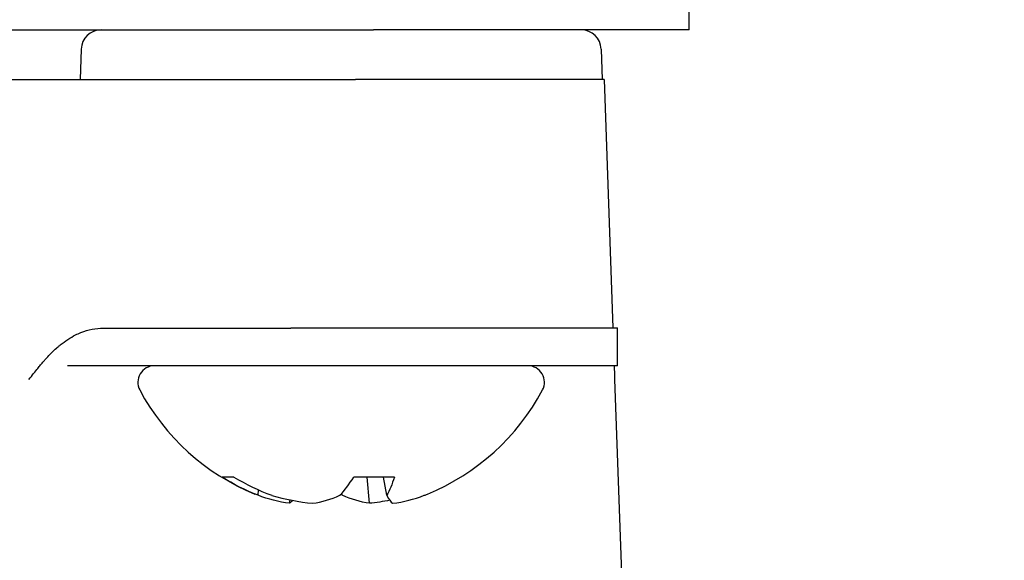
# Model space of a CAD drawing. Extents: x 1 to 669, y 0 to 417.
# Tile 151 of 256: x 117.044 to 117.824, y 346.377 to 346.805. Entities that reach past the tile are written whole.
import ezdxf

# ---------------------------------------------------------------- set-up
doc = ezdxf.new("R2010")
doc.units = 0
doc.header["$LTSCALE"] = 12
doc.header["$MEASUREMENT"] = 0
doc.layers.get('0').update_dxf_attribs({"linetype": 'CONTINUOUS'})
doc.layers.add('D', color=2, linetype='CONTINUOUS')
doc.layers.add('X', color=1, linetype='CONTINUOUS')
doc.styles.get("Standard").update_dxf_attribs({"font": 'SIMPLEX.SHX', "width": 0.875})
doc.dimstyles.new('STANDARD$0', dxfattribs={"dimscale": 32, "dimtxt": 0.09375, "dimasz": 0.0625, "dimexe": 0.03125, "dimexo": 0.03125, "dimgap": 0.03125, "dimtad": 1, "dimtih": 1, "dimtoh": 1, "dimdec": 4, "dimzin": 12, "dimdsep": 46, "dimlunit": 5, "dimtxsty": 'Standard', "dimcen": -0.03125, "dimclrd": 256, "dimclre": 256, "dimclrt": 256, "dimadec": 0, "dimazin": 0, "dimtfac": 0.875, "dimtdec": 4, "dimtofl": 0, "dimtmove": 0, "dimatfit": 3, "dimfxl": 1, "dimtolj": 1, "dimtzin": 12, "dimlwd": 13, "dimlwe": 13, "dimarcsym": 0})

# ---------------------------------------------------------------- blocks, each defined once
blk = doc.blocks.new('*D66')
at = {"layer": 'D', "lineweight": 13, "transparency": 16777216}
for p, q in [((155.73497, 359.40088), (155.73497, 291.82615)), ((54.63525, 355.70607), (54.63525, 291.82615)), ((56.63525, 292.82615), (153.73497, 292.82615))]:
    blk.add_line(p, q, dxfattribs=at)
at = {"layer": 'D', "transparency": 16777216}
for points in [[(56.63525, 293.15948), (56.63525, 292.49282), (54.63525, 292.82615)], [(153.73497, 293.15948), (153.73497, 292.49282), (155.73497, 292.82615)]]:
    blk.add_solid(points, dxfattribs=at)
at = {"layer": 'D', "transparency": 16777216, "insert": (105.18511, 295.32615), "char_height": 3, "attachment_point": 5}
blk.add_mtext('\\A1;101{}{\\C2;%%p1}', dxfattribs=at)
blk = doc.blocks.new('*D67')
at = {"layer": 'D', "lineweight": 13, "transparency": 16777216}
for p, q in [((117.39097, 409.70037), (172.14195, 409.70037)), ((171.14195, 407.70037), (171.14195, 363.80762)), ((171.14195, 314.91487), (171.14195, 358.80762)), ((116.80247, 312.91487), (172.14195, 312.91487))]:
    blk.add_line(p, q, dxfattribs=at)
at = {"layer": 'D', "transparency": 16777216}
for points in [[(170.80862, 407.70037), (171.47528, 407.70037), (171.14195, 409.70037)], [(170.80862, 314.91487), (171.47528, 314.91487), (171.14195, 312.91487)]]:
    blk.add_solid(points, dxfattribs=at)
at = {"layer": 'D', "transparency": 16777216, "insert": (171.14195, 361.30762), "char_height": 3, "attachment_point": 5}
blk.add_mtext('\\A1;97{}{\\C2;%%p1}', dxfattribs=at)
blk = doc.blocks.new('*D70')
at = {"layer": 'D', "lineweight": 13, "transparency": 16777216}
for p, q in [((82.80247, 359.88787), (82.80247, 298.53593)), ((148.80247, 359.88787), (148.80247, 298.53593)), ((146.80247, 299.53593), (84.80247, 299.53593))]:
    blk.add_line(p, q, dxfattribs=at)
at = {"layer": 'D', "transparency": 16777216}
for points in [[(84.80247, 299.86927), (84.80247, 299.2026), (82.80247, 299.53593)], [(146.80247, 299.86927), (146.80247, 299.2026), (148.80247, 299.53593)]]:
    blk.add_solid(points, dxfattribs=at)
at = {"layer": 'D', "transparency": 16777216, "insert": (115.80247, 302.03593), "char_height": 3, "attachment_point": 5}
blk.add_mtext('\\A1;66', dxfattribs=at)
blk = doc.blocks.new('*D71')
at = {"layer": 'D', "lineweight": 13, "transparency": 16777216}
for p, q in [((153.83037, 360.88787), (162.2623, 360.88787)), ((161.2623, 358.88787), (161.2623, 339.40137)), ((161.2623, 314.91487), (161.2623, 334.40137)), ((116.80247, 312.91487), (162.2623, 312.91487))]:
    blk.add_line(p, q, dxfattribs=at)
at = {"layer": 'D', "transparency": 16777216}
for points in [[(160.92896, 358.88787), (161.59563, 358.88787), (161.2623, 360.88787)], [(160.92896, 314.91487), (161.59563, 314.91487), (161.2623, 312.91487)]]:
    blk.add_solid(points, dxfattribs=at)
at = {"layer": 'D', "transparency": 16777216, "insert": (161.2623, 336.90137), "char_height": 3, "attachment_point": 5}
blk.add_mtext('\\A1;48', dxfattribs=at)

msp = doc.modelspace()

# ---------------------------------------------------------------- linework, layer by layer
for radius, start, end in [(33, 199.528779, 69.373612), (15.625, 276.441866, 158.407675), (15.4375, 276.495926, 0)]:
    msp.add_arc((115.80247, 360.88787), radius, start, end)
at = {"layer": 'X'}
for p, q in [((117.57413, 346.79722), (117.57413, 346.93222)), ((114.28082, 346.79722), (117.32413, 346.79722)), ((117.57413, 346.79722), (117.32413, 346.79722)), ((117.09269, 346.78202), (117.09184, 346.75785)), ((117.50438, 346.78202), (117.50523, 346.75785)), ((116.77883, 346.75785), (117.31003, 346.75785)), ((117.50676, 346.75785), (117.31003, 346.75785)), ((117.50676, 346.75785), (117.51363, 346.56122)), ((117.11035, 346.561), (117.25873, 346.561)), ((117.25869, 346.56122), (117.35455, 346.56122)), ((117.51003, 346.561), (117.35442, 346.561)), ((117.50999, 346.56122), (117.51728, 346.56122)), ((117.51728, 346.53122), (117.51728, 346.56122)), ((117.08851, 346.53122), (117.08194, 346.53122)), ((117.51728, 346.53122), (117.08851, 346.53122)), ((117.51506, 346.52026), (117.57413, 344.82872)), ((117.21362, 346.4431), (117.20427, 346.4431)), ((117.34068, 346.4431), (117.30856, 346.4431)), ((117.32093, 346.42232), (117.31902, 346.4431)), ((117.33462, 346.42862), (117.33203, 346.4431)), ((117.23277, 346.42862), (117.23313, 346.4329)), ((117.29947, 346.42862), (117.29919, 346.43038)), ((117.25775, 346.42232), (117.2582, 346.42501))]:
    msp.add_line(p, q, dxfattribs=at)
for centre, radius, start, end in [((117.10842, 346.78147), 0.01575, 90, 178), ((117.48865, 346.78147), 0.01575, 2, 90), ((117.15058, 346.51817), 0.01304, 90, 207.99377), ((117.44649, 346.51817), 0.01304, 332.00623, 90), ((117.29853, 346.59682), 0.1806, 207.99377, 247.77063), ((117.29853, 346.59682), 0.1806, 292.22937, 332.00623)]:
    msp.add_arc(centre, radius, start, end, dxfattribs=at)
at = {"layer": 'X', "extrusion": (2.60325e-16, -3.03523e-18, -1)}
msp.add_ellipse((117.30135, 346.59505), major_axis=(-0.0962, -0.15251), ratio=0.945547, start_param=-0.181575, end_param=0.006129, dxfattribs=at)
at = {"layer": 'X'}
for centre, major_axis, ratio, start_param, end_param in [((117.29572, 346.59505), (0.0962, -0.15251), 0.945547, -1.081703, -0.893999), ((117.3082, 346.59505), (0.03257, 0.17735), 0.275294, -2.734866, -2.547163), ((117.29572, 346.59505), (0.0962, -0.15251), 0.945547, -0.181575, -0.165425), ((117.29724, 346.59891), (0.15322, 0.09486), 0.978922, -2.420017, -2.233697), ((117.28931, 346.59891), (-0.03975, -0.17577), 0.616156, 0.237445, 0.423764), ((117.31029, 346.59891), (0.03149, -0.17743), 0.107484, -0.304371, -0.118052), ((117.30595, 346.59891), (0.04888, -0.17345), 0.768221, -0.114232, 0.072088)]:
    msp.add_ellipse(centre, major_axis=major_axis, ratio=ratio, start_param=start_param, end_param=end_param, dxfattribs=at)
at = {"layer": 'X', "extrusion": (1.42477e-16, -4.27522e-17, -1)}
msp.add_ellipse((117.28887, 346.59505), major_axis=(0.03257, -0.17735), ratio=0.275294, start_param=-0.493402, end_param=-0.305698, dxfattribs=at)
at = {"layer": 'X', "extrusion": (5.16078e-16, 3.28639e-17, -1)}
msp.add_ellipse((117.28887, 346.59505), major_axis=(-0.03257, 0.17735), ratio=0.275294, start_param=-2.734866, end_param=-2.718716, dxfattribs=at)
at = {"layer": 'X', "extrusion": (2.02578e-16, 1.08321e-17, -1)}
msp.add_ellipse((117.29112, 346.59891), major_axis=(-0.04888, -0.17345), ratio=0.768221, start_param=-0.114232, end_param=0.072088, dxfattribs=at)
at = {"layer": 'X', "extrusion": (-6.68547e-17, 5.01169e-17, -1)}
msp.add_ellipse((117.28678, 346.59891), major_axis=(-0.03149, -0.17743), ratio=0.107484, start_param=-0.209729, end_param=-0.118052, dxfattribs=at)
at = {"layer": 'X', "extrusion": (2.44966e-16, 1.82612e-17, -1)}
msp.add_ellipse((117.30776, 346.59891), major_axis=(0.03975, -0.17577), ratio=0.616156, start_param=0.237444, end_param=0.423763, dxfattribs=at)
at = {"layer": 'X', "extrusion": (2.39224e-16, -8.52651e-18, -1)}
msp.add_ellipse((117.29983, 346.59891), major_axis=(-0.15322, 0.09486), ratio=0.978922, start_param=-2.325375, end_param=-2.233697, dxfattribs=at)
at = {"layer": 'X'}
for points, knots in [([(117.05126, 346.52026), (117.054, 346.52374), (117.05635, 346.52668), (117.0583, 346.5291), (117.05914, 346.53015), (117.05991, 346.5311), (117.06061, 346.53194), (117.06147, 346.53297), (117.06222, 346.53387), (117.06286, 346.5346), (117.06315, 346.53494), (117.06391, 346.53581), (117.06447, 346.53644), (117.0657, 346.53783), (117.06685, 346.53908), (117.06793, 346.54019), (117.06843, 346.5407), (117.06885, 346.54113), (117.06937, 346.54165), (117.0706, 346.54287), (117.07188, 346.54407), (117.07322, 346.54527), (117.0736, 346.5456), (117.07397, 346.54593), (117.07436, 346.54625), (117.07494, 346.54676), (117.0755, 346.54723), (117.07616, 346.54776), (117.08008, 346.55093), (117.08412, 346.55356), (117.08828, 346.55562), (117.08966, 346.55631), (117.091, 346.55691), (117.09247, 346.55749), (117.09837, 346.55982), (117.10433, 346.561), (117.11035, 346.561)], [0.0000004, 0.0000004, 0.0000004, 0.0000004, 0.125, 0.125, 0.125, 0.1792418, 0.1792418, 0.1792418, 0.2460937, 0.2460937, 0.2460937, 0.2765841, 0.2765841, 0.2765841, 0.34375, 0.34375, 0.34375, 0.375, 0.375, 0.375, 0.4484227, 0.4484227, 0.4484227, 0.46875, 0.46875, 0.46875, 0.5, 0.5, 0.5, 0.6875, 0.6875, 0.6875, 0.75, 0.75, 0.75, 1, 1, 1, 1]), ([(117.51474, 346.53122), (117.51474, 346.53099), (117.51475, 346.53075), (117.51476, 346.53049), (117.51477, 346.53021), (117.51478, 346.52993), (117.51479, 346.52962), (117.51481, 346.52895), (117.51482, 346.52869), (117.51483, 346.528), (117.51485, 346.52728), (117.51487, 346.52635), (117.51489, 346.52524), (117.51494, 346.52328), (117.51499, 346.52165), (117.51505, 346.52038)], [0.842379, 0.842379, 0.842379, 0.842379, 0.8564895, 0.8564895, 0.8564895, 0.8710937, 0.8710937, 0.8710937, 0.9033184, 0.9033184, 0.9033184, 0.9375, 0.9375, 0.9375, 0.9981522, 0.9981522, 0.9981522, 0.9981522])]:
    msp.add_open_spline(points, degree=3, knots=knots, dxfattribs=at)

# ---------------------------------------------------------------- dimensions: what is measured, and where the dimension line sits
at = {"layer": 'D'}
dim = msp.add_linear_dim(base=(171.14195, 312.91487), p1=(116.39097, 409.70037), p2=(115.80247, 312.91487), angle=90, text='<>{}{\\C2;%%p1}', dimstyle='STANDARD$0', override={"dimdec": 0, "dimtp": 1, "dimtm": 1, "dimarcsym": 1}, dxfattribs=at)
dim.commit()
dim.dimension.update_dxf_attribs({"geometry": '*D67', "text_midpoint": (171.14195, 361.30762)})
dim = msp.add_linear_dim(base=(82.80247, 299.53593), p1=(148.80247, 360.88787), p2=(82.80247, 360.88787), dimstyle='STANDARD$0', override={"dimdec": 1, "dimarcsym": 1}, dxfattribs=at)
dim.commit()
dim.dimension.update_dxf_attribs({"geometry": '*D70', "text_midpoint": (115.80247, 302.03593)})
dim = msp.add_linear_dim(base=(161.2623, 312.91487), p1=(152.83037, 360.88787), p2=(115.80247, 312.91487), angle=90, dimstyle='STANDARD$0', override={"dimdec": 2, "dimarcsym": 1}, dxfattribs=at)
dim.commit()
dim.dimension.update_dxf_attribs({"geometry": '*D71', "text_midpoint": (161.2623, 336.90137)})
dim = msp.add_linear_dim(base=(155.73497, 292.82615), p1=(54.63525, 356.70607), p2=(155.73497, 360.40088), text='<>{}{\\C2;%%p1}', dimstyle='STANDARD$0', override={"dimdec": 0, "dimtp": 1, "dimtm": 1, "dimarcsym": 1}, dxfattribs=at)
dim.commit()
dim.dimension.update_dxf_attribs({"geometry": '*D66', "text_midpoint": (105.18511, 295.32615)})

doc.saveas('drawing.dxf')
